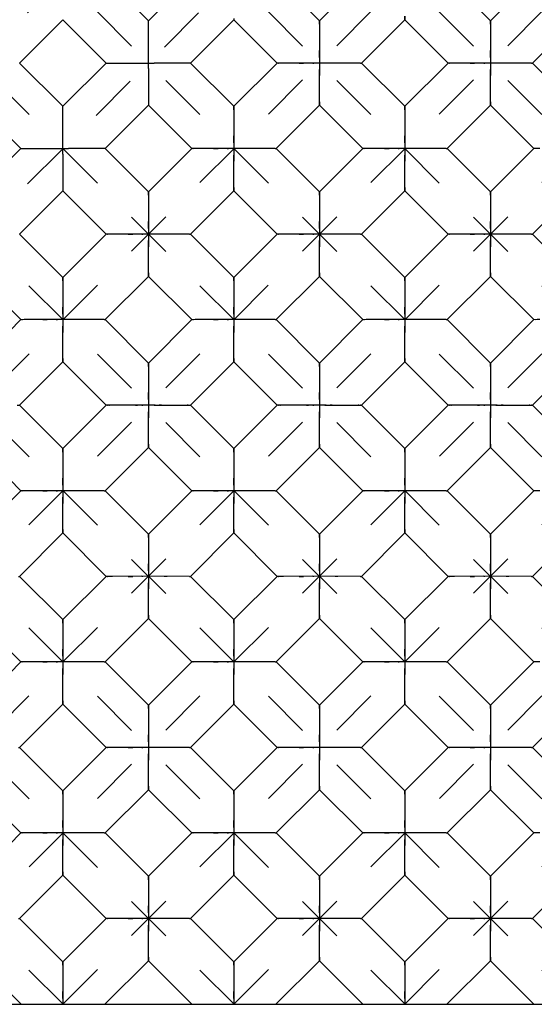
# Model space of a CAD drawing. Header units: inches. Extents: x 0 to 17, y 0 to 11.
# Tile 4 of 17: x 5.5 to 6.6, y 2.6 to 4.6. Entities that reach past the tile are written whole.
import ezdxf

# ---------------------------------------------------------------- set-up
doc = ezdxf.new("R2010")
doc.units = ezdxf.units.IN
doc.header["$LTSCALE"] = 0.935
doc.header["$MEASUREMENT"] = 0
doc.linetypes.add('HIDDEN', pattern=[0.2, 0.1, -0.1])
doc.layers.get('0').update_dxf_attribs({"linetype": 'CONTINUOUS'})
doc.layers.add('03___PRT_ALL_CURVES', color=7, linetype='CONTINUOUS')
doc.layers.add('DEFAULT_2', color=8, linetype='HIDDEN')

msp = doc.modelspace()

# ---------------------------------------------------------------- linework, layer by layer
at = {"color": 7, "linetype": 'Continuous'}
for p, q in [((5.6678, 4.7026), (5.7573, 4.613)), ((5.7573, 4.613), (5.8469, 4.7026)), ((6.1109, 4.613), (6.0214, 4.7026)), ((6.2004, 4.7026), (6.1109, 4.613)), ((6.4644, 4.613), (6.3749, 4.7026)), ((6.554, 4.7026), (6.4644, 4.613)), ((5.5806, 4.6153), (5.491, 4.5258)), ((5.6701, 4.5258), (5.5806, 4.6153)), ((5.7573, 4.5142), (5.7573, 4.6076)), ((5.8446, 4.5258), (5.9341, 4.6153)), ((5.9341, 4.6175), (5.9341, 4.6153)), ((6.0236, 4.5258), (5.9341, 4.6153)), ((6.1109, 4.613), (6.1109, 4.6109)), ((6.2877, 4.6153), (6.1981, 4.5258)), ((6.3772, 4.5258), (6.2877, 4.6153)), ((6.4644, 4.613), (6.4645, 4.6109)), ((6.6412, 4.6153), (6.5517, 4.5258)), ((5.491, 4.5258), (5.5806, 4.4363)), ((5.5806, 4.4363), (5.6701, 4.5258)), ((5.8392, 4.5258), (5.7689, 4.5258)), ((5.8446, 4.5258), (5.9341, 4.4363)), ((6.0236, 4.5258), (5.9341, 4.4363)), ((6.0971, 4.5258), (6.0364, 4.5258)), ((6.196, 4.5258), (6.0971, 4.5258)), ((6.196, 4.5258), (6.1981, 4.5258)), ((6.2877, 4.4363), (6.1981, 4.5258)), ((6.3772, 4.5258), (6.2877, 4.4363)), ((6.4507, 4.5258), (6.3899, 4.5258)), ((6.5495, 4.5258), (6.4507, 4.5258)), ((6.5495, 4.5258), (6.5517, 4.5258)), ((6.6412, 4.4363), (6.5517, 4.5258)), ((5.7573, 4.5142), (5.7573, 4.444)), ((5.4933, 4.349), (5.4038, 4.4385)), ((5.7573, 4.4385), (5.6678, 4.349)), ((5.8469, 4.349), (5.7573, 4.4385)), ((5.9341, 4.4363), (5.9341, 4.4341)), ((6.1109, 4.4385), (6.0214, 4.349)), ((6.2004, 4.349), (6.1109, 4.4385)), ((6.2877, 4.4363), (6.2877, 4.4341)), ((6.4644, 4.4385), (6.3749, 4.349)), ((6.554, 4.349), (6.4644, 4.4385)), ((5.5805, 4.3375), (5.5806, 4.4308)), ((5.4038, 4.2595), (5.4933, 4.349)), ((5.5805, 4.3375), (5.5806, 4.2673)), ((5.6624, 4.349), (5.5921, 4.3491)), ((5.6678, 4.349), (5.7573, 4.2595)), ((5.8469, 4.349), (5.7573, 4.2595)), ((5.9203, 4.3491), (5.8596, 4.349)), ((6.0192, 4.349), (5.9203, 4.3491)), ((6.0192, 4.349), (6.0214, 4.349)), ((6.0214, 4.349), (6.1109, 4.2595)), ((6.2004, 4.349), (6.1109, 4.2595)), ((6.2739, 4.3491), (6.2132, 4.349)), ((6.3727, 4.349), (6.2739, 4.3491)), ((6.3727, 4.349), (6.3749, 4.349)), ((6.4644, 4.2595), (6.3749, 4.349)), ((6.554, 4.349), (6.4644, 4.2595)), ((5.5806, 4.2618), (5.491, 4.1722)), ((5.6701, 4.1722), (5.5806, 4.2618)), ((5.7573, 4.2595), (5.7574, 4.2573)), ((5.9341, 4.2618), (5.8446, 4.1722)), ((6.0236, 4.1722), (5.9341, 4.2618)), ((6.1109, 4.2595), (6.1109, 4.2573)), ((6.2877, 4.2618), (6.1981, 4.1722)), ((6.3772, 4.1722), (6.2877, 4.2618)), ((6.4644, 4.2595), (6.4645, 4.2573)), ((6.6412, 4.2618), (6.5517, 4.1722)), ((5.491, 4.1722), (5.5806, 4.0827)), ((5.6701, 4.1722), (5.5806, 4.0827)), ((5.7436, 4.1723), (5.6828, 4.1722)), ((5.8424, 4.1723), (5.7436, 4.1723)), ((5.8424, 4.1723), (5.8446, 4.1722)), ((5.8446, 4.1722), (5.9341, 4.0827)), ((6.0236, 4.1722), (5.9341, 4.0827)), ((6.0971, 4.1723), (6.0364, 4.1722)), ((6.196, 4.1723), (6.0971, 4.1723)), ((6.196, 4.1723), (6.1981, 4.1722)), ((6.1981, 4.1722), (6.2877, 4.0827)), ((6.3772, 4.1722), (6.2877, 4.0827)), ((6.4507, 4.1723), (6.3899, 4.1722)), ((6.5495, 4.1723), (6.4507, 4.1723)), ((6.5495, 4.1723), (6.5517, 4.1722)), ((6.6412, 4.0827), (6.5517, 4.1722)), ((5.4933, 3.9955), (5.4038, 4.085)), ((5.5806, 4.0827), (5.5806, 4.0806)), ((5.7573, 4.085), (5.6678, 3.9955)), ((5.8469, 3.9955), (5.7573, 4.085)), ((5.9341, 4.0827), (5.9341, 4.0806)), ((6.1109, 4.085), (6.0214, 3.9955)), ((6.2004, 3.9955), (6.1109, 4.085)), ((6.2877, 4.0827), (6.2877, 4.0806)), ((6.4644, 4.085), (6.3749, 3.9955)), ((6.554, 3.9955), (6.4644, 4.085)), ((5.4933, 3.9955), (5.4038, 3.9059)), ((5.5668, 3.9955), (5.506, 3.9955)), ((5.6656, 3.9955), (5.5668, 3.9955)), ((5.6656, 3.9955), (5.6678, 3.9955)), ((5.6678, 3.9955), (5.7573, 3.9059)), ((5.8469, 3.9955), (5.7573, 3.9059)), ((5.9203, 3.9955), (5.8596, 3.9955)), ((6.0192, 3.9955), (5.9203, 3.9955)), ((6.0192, 3.9955), (6.0214, 3.9955)), ((6.0214, 3.9955), (6.1109, 3.9059)), ((6.2004, 3.9955), (6.1109, 3.9059)), ((6.2739, 3.9955), (6.2132, 3.9955)), ((6.3727, 3.9955), (6.2739, 3.9955)), ((6.3727, 3.9955), (6.3749, 3.9955)), ((6.3749, 3.9955), (6.4644, 3.9059)), ((6.554, 3.9955), (6.4644, 3.9059)), ((5.5806, 3.9082), (5.491, 3.8187)), ((5.6701, 3.8187), (5.5806, 3.9082)), ((5.9341, 3.9082), (5.8446, 3.8187)), ((6.0236, 3.8187), (5.9341, 3.9082)), ((6.2877, 3.9082), (6.1981, 3.8187)), ((6.3772, 3.8187), (6.2877, 3.9082)), ((6.6412, 3.9082), (6.5517, 3.8187)), ((5.7573, 3.9059), (5.7574, 3.9038)), ((6.1109, 3.9059), (6.1109, 3.9038)), ((6.4644, 3.9059), (6.4645, 3.9038)), ((5.491, 3.8187), (5.5806, 3.7292)), ((5.6701, 3.8187), (5.5806, 3.7292)), ((5.7689, 3.8187), (5.7798, 3.8187)), ((5.7798, 3.8187), (5.8392, 3.8187)), ((5.8446, 3.8187), (5.9341, 3.7292)), ((6.0236, 3.8187), (5.9341, 3.7292)), ((6.1224, 3.8187), (6.1333, 3.8187)), ((6.1333, 3.8187), (6.1927, 3.8187)), ((6.1981, 3.8187), (6.2877, 3.7292)), ((6.3772, 3.8187), (6.2877, 3.7292)), ((6.476, 3.8187), (6.4869, 3.8187)), ((6.4869, 3.8187), (6.5463, 3.8187)), ((6.5517, 3.8187), (6.6412, 3.7292)), ((5.4933, 3.6419), (5.4038, 3.7314)), ((5.5806, 3.7292), (5.5806, 3.727)), ((5.7573, 3.7314), (5.6678, 3.6419)), ((5.8469, 3.6419), (5.7573, 3.7314)), ((5.9341, 3.7292), (5.9341, 3.727)), ((6.1109, 3.7314), (6.0214, 3.6419)), ((6.2004, 3.6419), (6.1109, 3.7314)), ((6.2877, 3.7292), (6.2877, 3.727)), ((6.4644, 3.7314), (6.3749, 3.6419)), ((6.554, 3.6419), (6.4644, 3.7314)), ((5.4933, 3.6419), (5.4038, 3.5524)), ((5.5668, 3.642), (5.506, 3.6419)), ((5.6656, 3.6419), (5.5668, 3.642)), ((5.6656, 3.6419), (5.6678, 3.6419)), ((5.6678, 3.6419), (5.7573, 3.5524)), ((5.8469, 3.6419), (5.7573, 3.5524)), ((5.9203, 3.642), (5.8596, 3.6419)), ((6.0192, 3.6419), (5.9203, 3.642)), ((6.0192, 3.6419), (6.0214, 3.6419)), ((6.0214, 3.6419), (6.1109, 3.5524)), ((6.2004, 3.6419), (6.1109, 3.5524)), ((6.2739, 3.642), (6.2132, 3.6419)), ((6.3727, 3.6419), (6.2739, 3.642)), ((6.3727, 3.6419), (6.3749, 3.6419)), ((6.3749, 3.6419), (6.4644, 3.5524)), ((6.554, 3.6419), (6.4644, 3.5524)), ((5.5806, 3.5547), (5.491, 3.4651)), ((5.6701, 3.4651), (5.5806, 3.5547)), ((5.7573, 3.5524), (5.7574, 3.5502)), ((5.9341, 3.5547), (5.8446, 3.4651)), ((6.0236, 3.4651), (5.9341, 3.5547)), ((6.1109, 3.5524), (6.1109, 3.5502)), ((6.2877, 3.5547), (6.1981, 3.4651)), ((6.3772, 3.4651), (6.2877, 3.5547)), ((6.4644, 3.5524), (6.4645, 3.5502)), ((6.6412, 3.5547), (6.5517, 3.4651)), ((5.4889, 3.4651), (5.491, 3.4651)), ((5.491, 3.4651), (5.5806, 3.3756)), ((5.6701, 3.4651), (5.5806, 3.3756)), ((5.7436, 3.4652), (5.6828, 3.4651)), ((5.8424, 3.4651), (5.7436, 3.4652)), ((5.8424, 3.4651), (5.8446, 3.4651)), ((5.8446, 3.4651), (5.9341, 3.3756)), ((6.0236, 3.4651), (5.9341, 3.3756)), ((6.0971, 3.4652), (6.0364, 3.4651)), ((6.196, 3.4651), (6.0971, 3.4652)), ((6.196, 3.4651), (6.1981, 3.4651)), ((6.1981, 3.4651), (6.2877, 3.3756)), ((6.3772, 3.4651), (6.2877, 3.3756)), ((6.4507, 3.4652), (6.3899, 3.4651)), ((6.5495, 3.4651), (6.4507, 3.4652)), ((6.5495, 3.4651), (6.5517, 3.4651)), ((6.5517, 3.4651), (6.6412, 3.3756)), ((5.4933, 3.2884), (5.4038, 3.3779)), ((5.7573, 3.3779), (5.6678, 3.2884)), ((5.8469, 3.2884), (5.7573, 3.3779)), ((6.1109, 3.3779), (6.0214, 3.2884)), ((6.2004, 3.2884), (6.1109, 3.3779)), ((6.4644, 3.3779), (6.3749, 3.2884)), ((6.554, 3.2884), (6.4644, 3.3779)), ((5.5806, 3.3756), (5.5806, 3.3735)), ((5.9341, 3.3756), (5.9341, 3.3735)), ((6.2877, 3.3756), (6.2877, 3.3735)), ((5.4933, 3.2884), (5.4038, 3.1988)), ((5.5668, 3.2884), (5.506, 3.2884)), ((5.6656, 3.2884), (5.5668, 3.2884)), ((5.6656, 3.2884), (5.6678, 3.2884)), ((5.6678, 3.2884), (5.7573, 3.1988)), ((5.8469, 3.2884), (5.7573, 3.1988)), ((5.9203, 3.2884), (5.8596, 3.2884)), ((6.0192, 3.2884), (5.9203, 3.2884)), ((6.0192, 3.2884), (6.0214, 3.2884)), ((6.0214, 3.2884), (6.1109, 3.1988)), ((6.2004, 3.2884), (6.1109, 3.1988)), ((6.2739, 3.2884), (6.2132, 3.2884)), ((6.3727, 3.2884), (6.2739, 3.2884)), ((6.3727, 3.2884), (6.3749, 3.2884)), ((6.3749, 3.2884), (6.4644, 3.1988)), ((6.554, 3.2884), (6.4644, 3.1988)), ((5.5806, 3.2011), (5.491, 3.1116)), ((5.6701, 3.1116), (5.5806, 3.2011)), ((5.7573, 3.1988), (5.7574, 3.1967)), ((5.9341, 3.2011), (5.8446, 3.1116)), ((6.0236, 3.1116), (5.9341, 3.2011)), ((6.1109, 3.1988), (6.1109, 3.1967)), ((6.2877, 3.2011), (6.1981, 3.1116)), ((6.3772, 3.1116), (6.2877, 3.2011)), ((6.4644, 3.1988), (6.4645, 3.1967)), ((6.6412, 3.2011), (6.5517, 3.1116)), ((5.4889, 3.1116), (5.491, 3.1116)), ((5.491, 3.1116), (5.5806, 3.0221)), ((5.6701, 3.1116), (5.5806, 3.0221)), ((5.7436, 3.1116), (5.6828, 3.1116)), ((5.8424, 3.1116), (5.7436, 3.1116)), ((5.8424, 3.1116), (5.8446, 3.1116)), ((5.8446, 3.1116), (5.9341, 3.0221)), ((6.0236, 3.1116), (5.9341, 3.0221)), ((6.0971, 3.1116), (6.0364, 3.1116)), ((6.196, 3.1116), (6.0971, 3.1116)), ((6.196, 3.1116), (6.1981, 3.1116)), ((6.1981, 3.1116), (6.2877, 3.0221)), ((6.3772, 3.1116), (6.2877, 3.0221)), ((6.4507, 3.1116), (6.3899, 3.1116)), ((6.5495, 3.1116), (6.4507, 3.1116)), ((6.5495, 3.1116), (6.5517, 3.1116)), ((6.5517, 3.1116), (6.6412, 3.0221)), ((5.4933, 2.9348), (5.4038, 3.0243)), ((5.5806, 3.0221), (5.5806, 3.0199)), ((5.7573, 3.0243), (5.6678, 2.9348)), ((5.8469, 2.9348), (5.7573, 3.0243)), ((5.9341, 3.0221), (5.9341, 3.0199)), ((6.1109, 3.0243), (6.0214, 2.9348)), ((6.2004, 2.9348), (6.1109, 3.0243)), ((6.2877, 3.0221), (6.2877, 3.0199)), ((6.4644, 3.0243), (6.3749, 2.9348)), ((6.554, 2.9348), (6.4644, 3.0243)), ((5.4933, 2.9348), (5.4038, 2.8453)), ((5.5668, 2.9349), (5.506, 2.9348)), ((5.6656, 2.9348), (5.5668, 2.9349)), ((5.6656, 2.9348), (5.6678, 2.9348)), ((5.6678, 2.9348), (5.7573, 2.8453)), ((5.8469, 2.9348), (5.7573, 2.8453)), ((5.9203, 2.9349), (5.8596, 2.9348)), ((6.0192, 2.9348), (5.9203, 2.9349)), ((6.0192, 2.9348), (6.0214, 2.9348)), ((6.0214, 2.9348), (6.1109, 2.8453)), ((6.2004, 2.9348), (6.1109, 2.8453)), ((6.2739, 2.9349), (6.2132, 2.9348)), ((6.3727, 2.9348), (6.2739, 2.9349)), ((6.3727, 2.9348), (6.3749, 2.9348)), ((6.3749, 2.9348), (6.4644, 2.8453)), ((6.554, 2.9348), (6.4644, 2.8453)), ((5.5806, 2.8476), (5.491, 2.758)), ((5.6701, 2.758), (5.5806, 2.8476)), ((5.7573, 2.8453), (5.7574, 2.8431)), ((5.9341, 2.8476), (5.8446, 2.758)), ((6.0236, 2.758), (5.9341, 2.8476)), ((6.1109, 2.8453), (6.1109, 2.8431)), ((6.2877, 2.8476), (6.1981, 2.758)), ((6.3772, 2.758), (6.2877, 2.8476)), ((6.4644, 2.8453), (6.4645, 2.8431)), ((6.6412, 2.8476), (6.5517, 2.758)), ((5.4889, 2.758), (5.491, 2.758)), ((5.491, 2.758), (5.5806, 2.6685)), ((5.6701, 2.758), (5.5806, 2.6685)), ((5.7436, 2.7581), (5.6828, 2.758)), ((5.8424, 2.758), (5.7436, 2.7581)), ((5.8424, 2.758), (5.8446, 2.758)), ((5.8446, 2.758), (5.9341, 2.6685)), ((6.0236, 2.758), (5.9341, 2.6685)), ((6.0971, 2.7581), (6.0364, 2.758)), ((6.196, 2.758), (6.0971, 2.7581)), ((6.196, 2.758), (6.1981, 2.758)), ((6.1981, 2.758), (6.2877, 2.6685)), ((6.3772, 2.758), (6.2877, 2.6685)), ((6.4507, 2.7581), (6.3899, 2.758)), ((6.5495, 2.758), (6.4507, 2.7581)), ((6.5495, 2.758), (6.5517, 2.758)), ((6.5517, 2.758), (6.6412, 2.6685)), ((5.4938, 2.5808), (5.4038, 2.6708)), ((5.5806, 2.6685), (5.5806, 2.6664)), ((5.7573, 2.6708), (5.6674, 2.5808)), ((5.8473, 2.5808), (5.7573, 2.6708)), ((5.9341, 2.6685), (5.9341, 2.6664)), ((6.1109, 2.6708), (6.0209, 2.5808)), ((6.2009, 2.5808), (6.1109, 2.6708)), ((6.2877, 2.6685), (6.2877, 2.6664)), ((6.3745, 2.5808), (6.4644, 2.6708)), ((6.5544, 2.5808), (6.4644, 2.6708)), ((3.9519, 2.5808), (11.4519, 2.5808))]:
    msp.add_line(p, q, dxfattribs=at)
for points in [[(6.2877, 4.6153), (6.2876, 4.6181), (6.2877, 4.6224)], [(5.7573, 4.6076), (5.7573, 4.6108), (5.7573, 4.613)], [(6.1109, 4.6109), (6.1109, 4.5373), (6.111, 4.5124)], [(6.4645, 4.6109), (6.4644, 4.5373), (6.4645, 4.5124)], [(5.6701, 4.5258), (5.6723, 4.5258), (5.6756, 4.5258)], [(5.6756, 4.5258), (5.7458, 4.5258), (5.7689, 4.5258)], [(5.8446, 4.5258), (5.8424, 4.5258), (5.8392, 4.5258)], [(6.0364, 4.5258), (6.0306, 4.5258), (6.0264, 4.5258), (6.0236, 4.5258)], [(6.3899, 4.5258), (6.3842, 4.5258), (6.3799, 4.5258), (6.3772, 4.5258)], [(6.1109, 4.4456), (6.1109, 4.4997), (6.111, 4.5124)], [(6.4644, 4.4456), (6.4644, 4.4997), (6.4645, 4.5124)], [(5.5806, 4.4308), (5.5805, 4.4341), (5.5806, 4.4363)], [(5.7573, 4.444), (5.7574, 4.4408), (5.7574, 4.4386)], [(6.1109, 4.4385), (6.1109, 4.4413), (6.1109, 4.4456)], [(6.4644, 4.4385), (6.4644, 4.4413), (6.4644, 4.4456)], [(5.9341, 4.4341), (5.9341, 4.3606), (5.9342, 4.3356)], [(6.2877, 4.4341), (6.2876, 4.3606), (6.2877, 4.3356)], [(5.4933, 4.349), (5.4955, 4.349), (5.4988, 4.349)], [(5.4988, 4.349), (5.569, 4.349), (5.5921, 4.3491)], [(5.6678, 4.349), (5.6656, 4.349), (5.6624, 4.349)], [(5.8596, 4.349), (5.8538, 4.349), (5.8496, 4.349), (5.8469, 4.349)], [(5.9341, 4.2689), (5.9341, 4.3229), (5.9342, 4.3356)], [(6.2132, 4.349), (6.2074, 4.349), (6.2031, 4.349), (6.2004, 4.349)], [(6.2877, 4.2689), (6.2877, 4.3229), (6.2877, 4.3356)], [(6.5667, 4.349), (6.561, 4.349), (6.5567, 4.349), (6.554, 4.349)], [(5.5806, 4.2673), (5.5806, 4.264), (5.5806, 4.2618)], [(5.7574, 4.2573), (5.7573, 4.1838), (5.7574, 4.1588)], [(5.9341, 4.2618), (5.9341, 4.2646), (5.9341, 4.2689)], [(6.1109, 4.2573), (6.1109, 4.1838), (6.111, 4.1588)], [(6.2877, 4.2618), (6.2876, 4.2646), (6.2877, 4.2689)], [(6.4645, 4.2573), (6.4644, 4.1838), (6.4645, 4.1588)], [(5.6828, 4.1722), (5.6771, 4.1722), (5.6728, 4.1722), (5.6701, 4.1722)], [(6.0364, 4.1722), (6.0306, 4.1722), (6.0264, 4.1722), (6.0236, 4.1722)], [(6.3899, 4.1722), (6.3842, 4.1722), (6.3799, 4.1722), (6.3772, 4.1722)], [(5.7573, 4.0921), (5.7573, 4.1461), (5.7574, 4.1588)], [(6.1109, 4.0921), (6.1109, 4.1461), (6.111, 4.1588)], [(6.4644, 4.0921), (6.4644, 4.1461), (6.4645, 4.1588)], [(5.7573, 4.085), (5.7573, 4.0878), (5.7573, 4.0921)], [(6.1109, 4.085), (6.1109, 4.0878), (6.1109, 4.0921)], [(6.4644, 4.085), (6.4644, 4.0878), (6.4644, 4.0921)], [(5.5806, 4.0806), (5.5805, 4.007), (5.5806, 3.982)], [(5.9341, 4.0806), (5.9341, 4.007), (5.9342, 3.982)], [(6.2877, 4.0806), (6.2876, 4.007), (6.2877, 3.982)], [(5.506, 3.9955), (5.5003, 3.9955), (5.496, 3.9954), (5.4933, 3.9955)], [(5.8596, 3.9955), (5.8538, 3.9955), (5.8496, 3.9954), (5.8469, 3.9955)], [(6.2132, 3.9955), (6.2074, 3.9955), (6.2031, 3.9954), (6.2004, 3.9955)], [(6.5667, 3.9955), (6.561, 3.9955), (6.5567, 3.9954), (6.554, 3.9955)], [(5.5806, 3.9153), (5.5806, 3.9693), (5.5806, 3.982)], [(5.9341, 3.9153), (5.9341, 3.9693), (5.9342, 3.982)], [(6.2877, 3.9153), (6.2877, 3.9693), (6.2877, 3.982)], [(5.5806, 3.9082), (5.5805, 3.911), (5.5806, 3.9153)], [(5.9341, 3.9082), (5.9341, 3.911), (5.9341, 3.9153)], [(6.2877, 3.9082), (6.2876, 3.911), (6.2877, 3.9153)], [(5.7574, 3.9038), (5.7573, 3.8302), (5.7574, 3.8053)], [(6.1109, 3.9038), (6.1109, 3.8302), (6.111, 3.8053)], [(6.4645, 3.9038), (6.4644, 3.8302), (6.4645, 3.8053)], [(5.4856, 3.8187), (5.4889, 3.8187), (5.491, 3.8187)], [(5.7307, 3.8187), (5.6771, 3.8187), (5.6728, 3.8187), (5.6701, 3.8187)], [(5.7689, 3.8187), (5.7436, 3.8187), (5.7307, 3.8187)], [(5.7573, 3.7385), (5.7573, 3.7926), (5.7574, 3.8053)], [(5.8392, 3.8187), (5.8424, 3.8187), (5.8446, 3.8187)], [(6.0843, 3.8187), (6.0306, 3.8187), (6.0264, 3.8187), (6.0236, 3.8187)], [(6.1224, 3.8187), (6.0971, 3.8187), (6.0843, 3.8187)], [(6.1109, 3.7385), (6.1109, 3.7926), (6.111, 3.8053)], [(6.1927, 3.8187), (6.196, 3.8187), (6.1981, 3.8187)], [(6.4378, 3.8187), (6.3842, 3.8187), (6.3799, 3.8187), (6.3772, 3.8187)], [(6.476, 3.8187), (6.4507, 3.8187), (6.4378, 3.8187)], [(6.4644, 3.7385), (6.4644, 3.7926), (6.4645, 3.8053)], [(6.5463, 3.8187), (6.5495, 3.8187), (6.5517, 3.8187)], [(5.5806, 3.727), (5.5805, 3.6534), (5.5806, 3.6285)], [(5.7573, 3.7314), (5.7573, 3.7342), (5.7573, 3.7385)], [(5.9341, 3.727), (5.9341, 3.6534), (5.9342, 3.6285)], [(6.1109, 3.7314), (6.1109, 3.7342), (6.1109, 3.7385)], [(6.2877, 3.727), (6.2876, 3.6534), (6.2877, 3.6285)], [(6.4644, 3.7314), (6.4644, 3.7342), (6.4644, 3.7385)], [(5.506, 3.6419), (5.5003, 3.6419), (5.496, 3.6419), (5.4933, 3.6419)], [(5.8596, 3.6419), (5.8538, 3.6419), (5.8496, 3.6419), (5.8469, 3.6419)], [(6.2132, 3.6419), (6.2074, 3.6419), (6.2031, 3.6419), (6.2004, 3.6419)], [(6.5667, 3.6419), (6.561, 3.6419), (6.5567, 3.6419), (6.554, 3.6419)], [(5.5806, 3.5618), (5.5806, 3.6158), (5.5806, 3.6285)], [(5.9341, 3.5618), (5.9341, 3.6158), (5.9342, 3.6285)], [(6.2877, 3.5618), (6.2877, 3.6158), (6.2877, 3.6285)], [(5.5806, 3.5547), (5.5805, 3.5575), (5.5806, 3.5618)], [(5.9341, 3.5547), (5.9341, 3.5575), (5.9341, 3.5618)], [(6.2877, 3.5547), (6.2876, 3.5575), (6.2877, 3.5618)], [(5.7574, 3.5502), (5.7573, 3.4767), (5.7574, 3.4517)], [(6.1109, 3.5502), (6.1109, 3.4767), (6.111, 3.4517)], [(6.4645, 3.5502), (6.4644, 3.4767), (6.4645, 3.4517)], [(5.6828, 3.4651), (5.6771, 3.4651), (5.6728, 3.4651), (5.6701, 3.4651)], [(6.0364, 3.4651), (6.0306, 3.4651), (6.0264, 3.4651), (6.0236, 3.4651)], [(6.3899, 3.4651), (6.3842, 3.4651), (6.3799, 3.4651), (6.3772, 3.4651)], [(5.7573, 3.385), (5.7573, 3.439), (5.7574, 3.4517)], [(6.1109, 3.385), (6.1109, 3.439), (6.111, 3.4517)], [(6.4644, 3.385), (6.4644, 3.439), (6.4645, 3.4517)], [(5.7573, 3.3779), (5.7573, 3.3807), (5.7573, 3.385)], [(6.1109, 3.3779), (6.1109, 3.3807), (6.1109, 3.385)], [(6.4644, 3.3779), (6.4644, 3.3807), (6.4644, 3.385)], [(5.5806, 3.3735), (5.5805, 3.2999), (5.5806, 3.2749)], [(5.9341, 3.3735), (5.9341, 3.2999), (5.9342, 3.2749)], [(6.2877, 3.3735), (6.2876, 3.2999), (6.2877, 3.2749)], [(5.506, 3.2884), (5.5003, 3.2884), (5.496, 3.2883), (5.4933, 3.2884)], [(5.8596, 3.2884), (5.8538, 3.2884), (5.8496, 3.2883), (5.8469, 3.2884)], [(6.2132, 3.2884), (6.2074, 3.2884), (6.2031, 3.2883), (6.2004, 3.2884)], [(6.5667, 3.2884), (6.561, 3.2884), (6.5567, 3.2883), (6.554, 3.2884)], [(5.5806, 3.2082), (5.5806, 3.2622), (5.5806, 3.2749)], [(5.9341, 3.2082), (5.9341, 3.2622), (5.9342, 3.2749)], [(6.2877, 3.2082), (6.2877, 3.2622), (6.2877, 3.2749)], [(5.5806, 3.2011), (5.5805, 3.2039), (5.5806, 3.2082)], [(5.7574, 3.1967), (5.7573, 3.1231), (5.7574, 3.0982)], [(5.9341, 3.2011), (5.9341, 3.2039), (5.9341, 3.2082)], [(6.1109, 3.1967), (6.1109, 3.1231), (6.111, 3.0982)], [(6.2877, 3.2011), (6.2876, 3.2039), (6.2877, 3.2082)], [(6.4645, 3.1967), (6.4644, 3.1231), (6.4645, 3.0982)], [(5.6828, 3.1116), (5.6771, 3.1116), (5.6728, 3.1116), (5.6701, 3.1116)], [(5.7573, 3.0314), (5.7573, 3.0855), (5.7574, 3.0982)], [(6.0364, 3.1116), (6.0306, 3.1116), (6.0264, 3.1116), (6.0236, 3.1116)], [(6.1109, 3.0314), (6.1109, 3.0855), (6.111, 3.0982)], [(6.3899, 3.1116), (6.3842, 3.1116), (6.3799, 3.1116), (6.3772, 3.1116)], [(6.4644, 3.0314), (6.4644, 3.0855), (6.4645, 3.0982)], [(5.5806, 3.0199), (5.5805, 2.9463), (5.5806, 2.9214)], [(5.7573, 3.0243), (5.7573, 3.0271), (5.7573, 3.0314)], [(5.9341, 3.0199), (5.9341, 2.9463), (5.9342, 2.9214)], [(6.1109, 3.0243), (6.1109, 3.0271), (6.1109, 3.0314)], [(6.2877, 3.0199), (6.2876, 2.9463), (6.2877, 2.9214)], [(6.4644, 3.0243), (6.4644, 3.0271), (6.4644, 3.0314)], [(5.506, 2.9348), (5.5003, 2.9348), (5.496, 2.9348), (5.4933, 2.9348)], [(5.8596, 2.9348), (5.8538, 2.9348), (5.8496, 2.9348), (5.8469, 2.9348)], [(6.2132, 2.9348), (6.2074, 2.9348), (6.2031, 2.9348), (6.2004, 2.9348)], [(6.5667, 2.9348), (6.561, 2.9348), (6.5567, 2.9348), (6.554, 2.9348)], [(5.5806, 2.8547), (5.5806, 2.9087), (5.5806, 2.9214)], [(5.9341, 2.8547), (5.9341, 2.9087), (5.9342, 2.9214)], [(6.2877, 2.8547), (6.2877, 2.9087), (6.2877, 2.9214)], [(5.5806, 2.8476), (5.5805, 2.8503), (5.5806, 2.8547)], [(5.9341, 2.8476), (5.9341, 2.8503), (5.9341, 2.8547)], [(6.2877, 2.8476), (6.2876, 2.8503), (6.2877, 2.8547)], [(5.7574, 2.8431), (5.7573, 2.7696), (5.7574, 2.7446)], [(6.1109, 2.8431), (6.1109, 2.7696), (6.111, 2.7446)], [(6.4645, 2.8431), (6.4644, 2.7696), (6.4645, 2.7446)], [(5.6828, 2.758), (5.6771, 2.758), (5.6728, 2.758), (5.6701, 2.758)], [(6.0364, 2.758), (6.0306, 2.758), (6.0264, 2.758), (6.0236, 2.758)], [(6.3899, 2.758), (6.3842, 2.758), (6.3799, 2.758), (6.3772, 2.758)], [(5.7573, 2.6779), (5.7573, 2.7319), (5.7574, 2.7446)], [(6.1109, 2.6779), (6.1109, 2.7319), (6.111, 2.7446)], [(6.4644, 2.6779), (6.4644, 2.7319), (6.4645, 2.7446)], [(5.5806, 2.6664), (5.5805, 2.5926), (5.5806, 2.5808)], [(5.7573, 2.6708), (5.7573, 2.6736), (5.7573, 2.6779)], [(5.9341, 2.6664), (5.9341, 2.5926), (5.9341, 2.5808)], [(6.1109, 2.6708), (6.1109, 2.6736), (6.1109, 2.6779)], [(6.2877, 2.6664), (6.2876, 2.5926), (6.2877, 2.5808)], [(6.4644, 2.6708), (6.4644, 2.6736), (6.4644, 2.6779)]]:
    msp.add_lwpolyline(points, dxfattribs=at)
at = {"layer": '03___PRT_ALL_CURVES', "color": 8, "linetype": 'HIDDEN'}
for p, q in [((3.9519, 3.0739), (7.3488, 6.4708)), ((3.9519, 2.7203), (7.7023, 6.4708)), ((8.0559, 6.4708), (4.1659, 2.5808)), ((8.0559, 2.5808), (4.1659, 6.4708)), ((8.4094, 6.4708), (4.5194, 2.5808)), ((8.4094, 2.5808), (4.5194, 6.4708)), ((8.763, 6.4708), (4.873, 2.5808)), ((9.1166, 6.4708), (5.2266, 2.5808)), ((9.4701, 6.4708), (5.5801, 2.5808)), ((9.8237, 6.4708), (5.9337, 2.5808)), ((10.1772, 6.4708), (6.2872, 2.5808)), ((7.7023, 2.5808), (3.9519, 6.3312)), ((7.3488, 2.5808), (3.9519, 5.9777)), ((6.9952, 2.5808), (3.9519, 5.6241)), ((6.6417, 2.5808), (3.9519, 5.2706)), ((6.2881, 2.5808), (3.9519, 4.917)), ((5.9346, 2.5808), (3.9519, 4.5635)), ((5.581, 2.5808), (3.9519, 4.2099))]:
    msp.add_line(p, q, dxfattribs=at)
at = {"layer": 'DEFAULT_2', "color": 8, "linetype": 'HIDDEN'}
for p, q in [((6.0258, 4.5258), (6.0264, 4.5258)), ((6.0689, 4.5258), (6.0783, 4.5258)), ((6.0971, 4.5258), (6.0994, 4.5258)), ((6.1493, 4.5258), (6.1435, 4.5258)), ((6.196, 4.5258), (6.1954, 4.5258)), ((6.3794, 4.5258), (6.3799, 4.5258)), ((6.4225, 4.5258), (6.4319, 4.5258)), ((6.4507, 4.5258), (6.4529, 4.5258)), ((6.5029, 4.5258), (6.497, 4.5258)), ((6.5495, 4.5258), (6.549, 4.5258)), ((6.1109, 4.5143), (6.1109, 4.4997)), ((6.4645, 4.5143), (6.4644, 4.4997)), ((5.849, 4.349), (5.8496, 4.349)), ((5.8921, 4.349), (5.9016, 4.349)), ((5.9203, 4.3491), (5.9226, 4.349)), ((5.9342, 4.3375), (5.9341, 4.3229)), ((5.9726, 4.349), (5.9667, 4.349)), ((6.0192, 4.349), (6.0186, 4.349)), ((6.2026, 4.349), (6.2031, 4.349)), ((6.2457, 4.349), (6.2551, 4.349)), ((6.2739, 4.3491), (6.2761, 4.349)), ((6.2877, 4.3375), (6.2877, 4.3229)), ((6.3261, 4.349), (6.3202, 4.349)), ((6.3727, 4.349), (6.3722, 4.349)), ((5.6723, 4.1722), (5.6728, 4.1722)), ((5.7154, 4.1722), (5.7248, 4.1722)), ((5.7436, 4.1723), (5.7458, 4.1723)), ((5.7958, 4.1722), (5.7899, 4.1722)), ((5.8424, 4.1723), (5.8419, 4.1723)), ((6.0258, 4.1722), (6.0264, 4.1722)), ((6.0689, 4.1722), (6.0783, 4.1722)), ((6.0971, 4.1723), (6.0994, 4.1723)), ((6.1493, 4.1722), (6.1435, 4.1722)), ((6.196, 4.1723), (6.1954, 4.1723)), ((6.3794, 4.1722), (6.3799, 4.1722)), ((6.4225, 4.1722), (6.4319, 4.1722)), ((6.4507, 4.1723), (6.4529, 4.1723)), ((6.5029, 4.1722), (6.497, 4.1722)), ((6.5495, 4.1723), (6.549, 4.1723)), ((5.7574, 4.1607), (5.7573, 4.1461)), ((6.1109, 4.1607), (6.1109, 4.1461)), ((6.4645, 4.1607), (6.4644, 4.1461)), ((5.4955, 3.9954), (5.496, 3.9954)), ((5.5386, 3.9955), (5.548, 3.9955)), ((5.5668, 3.9955), (5.569, 3.9955)), ((5.619, 3.9955), (5.6131, 3.9955)), ((5.6656, 3.9955), (5.6651, 3.9955)), ((5.849, 3.9954), (5.8496, 3.9954)), ((5.8921, 3.9955), (5.9016, 3.9955)), ((5.9203, 3.9955), (5.9226, 3.9955)), ((5.9726, 3.9955), (5.9667, 3.9955)), ((6.0192, 3.9955), (6.0186, 3.9955)), ((6.2026, 3.9954), (6.2031, 3.9954)), ((6.2457, 3.9955), (6.2551, 3.9955)), ((6.2739, 3.9955), (6.2761, 3.9955)), ((6.3261, 3.9955), (6.3202, 3.9955)), ((6.3727, 3.9955), (6.3722, 3.9955)), ((5.5806, 3.9839), (5.5806, 3.9693)), ((5.9342, 3.9839), (5.9341, 3.9693)), ((6.2877, 3.9839), (6.2877, 3.9693)), ((5.6723, 3.8187), (5.6728, 3.8187)), ((5.6755, 3.8187), (5.6771, 3.8187)), ((5.7307, 3.8187), (5.7349, 3.8187)), ((5.7436, 3.8187), (5.7458, 3.8187)), ((5.7574, 3.8071), (5.7573, 3.7926)), ((5.7711, 3.8186), (5.7689, 3.8187)), ((5.784, 3.8187), (5.7798, 3.8187)), ((5.8392, 3.8187), (5.8376, 3.8187)), ((5.8424, 3.8187), (5.8419, 3.8187)), ((6.0258, 3.8187), (6.0264, 3.8187)), ((6.0291, 3.8187), (6.0306, 3.8187)), ((6.0843, 3.8187), (6.0885, 3.8187)), ((6.0971, 3.8187), (6.0994, 3.8187)), ((6.1109, 3.8071), (6.1109, 3.7926)), ((6.1247, 3.8186), (6.1224, 3.8187)), ((6.1375, 3.8187), (6.1333, 3.8187)), ((6.1927, 3.8187), (6.1912, 3.8187)), ((6.196, 3.8187), (6.1954, 3.8187)), ((6.3794, 3.8187), (6.3799, 3.8187)), ((6.3826, 3.8187), (6.3842, 3.8187)), ((6.4378, 3.8187), (6.442, 3.8187)), ((6.4507, 3.8187), (6.4529, 3.8187)), ((6.4645, 3.8071), (6.4644, 3.7926)), ((6.4782, 3.8186), (6.476, 3.8187)), ((6.4911, 3.8187), (6.4869, 3.8187)), ((6.5463, 3.8187), (6.5447, 3.8187)), ((6.5495, 3.8187), (6.549, 3.8187)), ((5.4955, 3.6419), (5.496, 3.6419)), ((5.5386, 3.6419), (5.548, 3.6419)), ((5.5668, 3.642), (5.569, 3.6419)), ((5.619, 3.6419), (5.6131, 3.6419)), ((5.6656, 3.6419), (5.6651, 3.6419)), ((5.849, 3.6419), (5.8496, 3.6419)), ((5.8921, 3.6419), (5.9016, 3.6419)), ((5.9203, 3.642), (5.9226, 3.6419)), ((5.9726, 3.6419), (5.9667, 3.6419)), ((6.0192, 3.6419), (6.0186, 3.6419)), ((6.2026, 3.6419), (6.2031, 3.6419)), ((6.2457, 3.6419), (6.2551, 3.6419)), ((6.2739, 3.642), (6.2761, 3.6419)), ((6.3261, 3.6419), (6.3202, 3.6419)), ((6.3727, 3.6419), (6.3722, 3.6419)), ((5.5806, 3.6304), (5.5806, 3.6158)), ((5.9342, 3.6304), (5.9341, 3.6158)), ((6.2877, 3.6304), (6.2877, 3.6158)), ((5.6723, 3.4651), (5.6728, 3.4651)), ((5.7154, 3.4651), (5.7248, 3.4651)), ((5.7436, 3.4652), (5.7458, 3.4652)), ((5.7958, 3.4651), (5.7899, 3.4651)), ((5.8424, 3.4651), (5.8419, 3.4651)), ((6.0258, 3.4651), (6.0264, 3.4651)), ((6.0689, 3.4651), (6.0783, 3.4651)), ((6.0971, 3.4652), (6.0994, 3.4652)), ((6.1493, 3.4651), (6.1435, 3.4651)), ((6.196, 3.4651), (6.1954, 3.4651)), ((6.3794, 3.4651), (6.3799, 3.4651)), ((6.4225, 3.4651), (6.4319, 3.4651)), ((6.4507, 3.4652), (6.4529, 3.4652)), ((6.5029, 3.4651), (6.497, 3.4651)), ((6.5495, 3.4651), (6.549, 3.4651)), ((5.7574, 3.4536), (5.7573, 3.439)), ((6.1109, 3.4536), (6.1109, 3.439)), ((6.4645, 3.4536), (6.4644, 3.439)), ((5.4955, 3.2883), (5.496, 3.2883)), ((5.5386, 3.2884), (5.548, 3.2884)), ((5.5668, 3.2884), (5.569, 3.2884)), ((5.5806, 3.2768), (5.5806, 3.2622)), ((5.619, 3.2884), (5.6131, 3.2884)), ((5.6656, 3.2884), (5.6651, 3.2884)), ((5.849, 3.2883), (5.8496, 3.2883)), ((5.8921, 3.2884), (5.9016, 3.2884)), ((5.9203, 3.2884), (5.9226, 3.2884)), ((5.9342, 3.2768), (5.9341, 3.2622)), ((5.9726, 3.2884), (5.9667, 3.2884)), ((6.0192, 3.2884), (6.0186, 3.2884)), ((6.2026, 3.2883), (6.2031, 3.2883)), ((6.2457, 3.2884), (6.2551, 3.2884)), ((6.2739, 3.2884), (6.2761, 3.2884)), ((6.2877, 3.2768), (6.2877, 3.2622)), ((6.3261, 3.2884), (6.3202, 3.2884)), ((6.3727, 3.2884), (6.3722, 3.2884)), ((5.6723, 3.1116), (5.6728, 3.1116)), ((5.7154, 3.1116), (5.7248, 3.1116)), ((5.7436, 3.1116), (5.7458, 3.1116)), ((5.7574, 3.1), (5.7573, 3.0855)), ((5.7958, 3.1116), (5.7899, 3.1116)), ((5.8424, 3.1116), (5.8419, 3.1116)), ((6.0258, 3.1116), (6.0264, 3.1116)), ((6.0689, 3.1116), (6.0783, 3.1116)), ((6.0971, 3.1116), (6.0994, 3.1116)), ((6.1109, 3.1), (6.1109, 3.0855)), ((6.1493, 3.1116), (6.1435, 3.1116)), ((6.196, 3.1116), (6.1954, 3.1116)), ((6.3794, 3.1116), (6.3799, 3.1116)), ((6.4225, 3.1116), (6.4319, 3.1116)), ((6.4507, 3.1116), (6.4529, 3.1116)), ((6.4645, 3.1), (6.4644, 3.0855)), ((6.5029, 3.1116), (6.497, 3.1116)), ((6.5495, 3.1116), (6.549, 3.1116)), ((5.4955, 2.9348), (5.496, 2.9348)), ((5.5386, 2.9348), (5.548, 2.9348)), ((5.5668, 2.9349), (5.569, 2.9348)), ((5.619, 2.9348), (5.6131, 2.9348)), ((5.6656, 2.9348), (5.6651, 2.9348)), ((5.849, 2.9348), (5.8496, 2.9348)), ((5.8921, 2.9348), (5.9016, 2.9348)), ((5.9203, 2.9349), (5.9226, 2.9348)), ((5.9726, 2.9348), (5.9667, 2.9348)), ((6.0192, 2.9348), (6.0186, 2.9348)), ((6.2026, 2.9348), (6.2031, 2.9348)), ((6.2457, 2.9348), (6.2551, 2.9348)), ((6.2739, 2.9349), (6.2761, 2.9348)), ((6.3261, 2.9348), (6.3202, 2.9348)), ((6.3727, 2.9348), (6.3722, 2.9348)), ((5.5806, 2.9233), (5.5806, 2.9087)), ((5.9342, 2.9233), (5.9341, 2.9087)), ((6.2877, 2.9233), (6.2877, 2.9087)), ((5.6723, 2.758), (5.6728, 2.758)), ((5.7154, 2.758), (5.7248, 2.758)), ((5.7436, 2.7581), (5.7458, 2.7581)), ((5.7958, 2.758), (5.7899, 2.758)), ((5.8424, 2.758), (5.8419, 2.758)), ((6.0258, 2.758), (6.0264, 2.758)), ((6.0689, 2.758), (6.0783, 2.758)), ((6.0971, 2.7581), (6.0994, 2.7581)), ((6.1493, 2.758), (6.1435, 2.758)), ((6.196, 2.758), (6.1954, 2.758)), ((6.3794, 2.758), (6.3799, 2.758)), ((6.4225, 2.758), (6.4319, 2.758)), ((6.4507, 2.7581), (6.4529, 2.7581)), ((6.5029, 2.758), (6.497, 2.758)), ((6.5495, 2.758), (6.549, 2.758)), ((5.7574, 2.7465), (5.7573, 2.7319)), ((6.1109, 2.7465), (6.1109, 2.7319)), ((6.4645, 2.7465), (6.4644, 2.7319))]:
    msp.add_line(p, q, dxfattribs=at)
for points in [[(6.2877, 4.6224), (6.2877, 4.6175), (6.2877, 4.6153)], [(6.1109, 4.6059), (6.1109, 4.6102), (6.1109, 4.613)], [(6.4644, 4.6059), (6.4645, 4.6102), (6.4644, 4.613)], [(6.1109, 4.5373), (6.1108, 4.5392), (6.1109, 4.5519)], [(6.4644, 4.5373), (6.4644, 4.5392), (6.4644, 4.5519)], [(5.9341, 4.4292), (5.9341, 4.4335), (5.9341, 4.4363)], [(6.1109, 4.4456), (6.1109, 4.4407), (6.1109, 4.4385)], [(6.2877, 4.4292), (6.2877, 4.4335), (6.2877, 4.4363)], [(6.4644, 4.4456), (6.4644, 4.4407), (6.4644, 4.4385)], [(5.9341, 4.3606), (5.9341, 4.3624), (5.9341, 4.3751)], [(6.2876, 4.3606), (6.2876, 4.3624), (6.2877, 4.3751)], [(5.7573, 4.2524), (5.7574, 4.2567), (5.7573, 4.2595)], [(5.9341, 4.2689), (5.9341, 4.2639), (5.9341, 4.2618)], [(6.1109, 4.2524), (6.1109, 4.2567), (6.1109, 4.2595)], [(6.2877, 4.2689), (6.2877, 4.2639), (6.2877, 4.2618)], [(6.4644, 4.2524), (6.4645, 4.2567), (6.4644, 4.2595)], [(5.7573, 4.1838), (5.7573, 4.1857), (5.7573, 4.1984)], [(6.1109, 4.1838), (6.1108, 4.1857), (6.1109, 4.1984)], [(6.4644, 4.1838), (6.4644, 4.1857), (6.4644, 4.1984)], [(5.7573, 4.0921), (5.7573, 4.0871), (5.7573, 4.085)], [(6.1109, 4.0921), (6.1109, 4.0871), (6.1109, 4.085)], [(6.4644, 4.0921), (6.4644, 4.0871), (6.4644, 4.085)], [(5.5806, 4.0756), (5.5806, 4.0799), (5.5806, 4.0827)], [(5.9341, 4.0756), (5.9341, 4.0799), (5.9341, 4.0827)], [(6.2877, 4.0756), (6.2877, 4.0799), (6.2877, 4.0827)], [(5.5805, 4.007), (5.5805, 4.0089), (5.5806, 4.0216)], [(5.9341, 4.007), (5.9341, 4.0089), (5.9341, 4.0216)], [(6.2876, 4.007), (6.2876, 4.0089), (6.2877, 4.0216)], [(5.5806, 3.9153), (5.5806, 3.9104), (5.5806, 3.9082)], [(5.9341, 3.9153), (5.9341, 3.9104), (5.9341, 3.9082)], [(6.2877, 3.9153), (6.2877, 3.9104), (6.2877, 3.9082)], [(5.7573, 3.8988), (5.7574, 3.9031), (5.7573, 3.9059)], [(6.1109, 3.8988), (6.1109, 3.9031), (6.1109, 3.9059)], [(6.4644, 3.8988), (6.4645, 3.9031), (6.4644, 3.9059)], [(5.7573, 3.8302), (5.7573, 3.8321), (5.7573, 3.8448)], [(6.1109, 3.8302), (6.1108, 3.8321), (6.1109, 3.8448)], [(6.4644, 3.8302), (6.4644, 3.8321), (6.4644, 3.8448)], [(5.5806, 3.722), (5.5806, 3.7264), (5.5806, 3.7292)], [(5.7573, 3.7385), (5.7573, 3.7336), (5.7573, 3.7314)], [(5.9341, 3.722), (5.9341, 3.7264), (5.9341, 3.7292)], [(6.1109, 3.7385), (6.1109, 3.7336), (6.1109, 3.7314)], [(6.2877, 3.722), (6.2877, 3.7264), (6.2877, 3.7292)], [(6.4644, 3.7385), (6.4644, 3.7336), (6.4644, 3.7314)], [(5.5805, 3.6534), (5.5805, 3.6553), (5.5806, 3.668)], [(5.9341, 3.6534), (5.9341, 3.6553), (5.9341, 3.668)], [(6.2876, 3.6534), (6.2876, 3.6553), (6.2877, 3.668)], [(5.5806, 3.5618), (5.5806, 3.5568), (5.5806, 3.5547)], [(5.9341, 3.5618), (5.9341, 3.5568), (5.9341, 3.5547)], [(6.2877, 3.5618), (6.2877, 3.5568), (6.2877, 3.5547)], [(5.7573, 3.5453), (5.7574, 3.5496), (5.7573, 3.5524)], [(6.1109, 3.5453), (6.1109, 3.5496), (6.1109, 3.5524)], [(6.4644, 3.5453), (6.4645, 3.5496), (6.4644, 3.5524)], [(5.7573, 3.4767), (5.7573, 3.4785), (5.7573, 3.4912)], [(6.1109, 3.4767), (6.1108, 3.4785), (6.1109, 3.4912)], [(6.4644, 3.4767), (6.4644, 3.4785), (6.4644, 3.4912)], [(5.7573, 3.385), (5.7573, 3.38), (5.7573, 3.3779)], [(6.1109, 3.385), (6.1109, 3.38), (6.1109, 3.3779)], [(6.4644, 3.385), (6.4644, 3.38), (6.4644, 3.3779)], [(5.5806, 3.3685), (5.5806, 3.3728), (5.5806, 3.3756)], [(5.9341, 3.3685), (5.9341, 3.3728), (5.9341, 3.3756)], [(6.2877, 3.3685), (6.2877, 3.3728), (6.2877, 3.3756)], [(5.5805, 3.2999), (5.5805, 3.3018), (5.5806, 3.3145)], [(5.9341, 3.2999), (5.9341, 3.3018), (5.9341, 3.3145)], [(6.2876, 3.2999), (6.2876, 3.3018), (6.2877, 3.3145)], [(5.5806, 3.2082), (5.5806, 3.2032), (5.5806, 3.2011)], [(5.7573, 3.1917), (5.7574, 3.196), (5.7573, 3.1988)], [(5.9341, 3.2082), (5.9341, 3.2032), (5.9341, 3.2011)], [(6.1109, 3.1917), (6.1109, 3.196), (6.1109, 3.1988)], [(6.2877, 3.2082), (6.2877, 3.2032), (6.2877, 3.2011)], [(6.4644, 3.1917), (6.4645, 3.196), (6.4644, 3.1988)], [(5.7573, 3.1231), (5.7573, 3.125), (5.7573, 3.1377)], [(6.1109, 3.1231), (6.1108, 3.125), (6.1109, 3.1377)], [(6.4644, 3.1231), (6.4644, 3.125), (6.4644, 3.1377)], [(5.5806, 3.0149), (5.5806, 3.0193), (5.5806, 3.0221)], [(5.7573, 3.0314), (5.7573, 3.0265), (5.7573, 3.0243)], [(5.9341, 3.0149), (5.9341, 3.0193), (5.9341, 3.0221)], [(6.1109, 3.0314), (6.1109, 3.0265), (6.1109, 3.0243)], [(6.2877, 3.0149), (6.2877, 3.0193), (6.2877, 3.0221)], [(6.4644, 3.0314), (6.4644, 3.0265), (6.4644, 3.0243)], [(5.5805, 2.9463), (5.5805, 2.9482), (5.5806, 2.9609)], [(5.9341, 2.9463), (5.9341, 2.9482), (5.9341, 2.9609)], [(6.2876, 2.9463), (6.2876, 2.9482), (6.2877, 2.9609)], [(5.5806, 2.8547), (5.5806, 2.8497), (5.5806, 2.8476)], [(5.9341, 2.8547), (5.9341, 2.8497), (5.9341, 2.8476)], [(6.2877, 2.8547), (6.2877, 2.8497), (6.2877, 2.8476)], [(5.7573, 2.8382), (5.7574, 2.8425), (5.7573, 2.8453)], [(6.1109, 2.8382), (6.1109, 2.8425), (6.1109, 2.8453)], [(6.4644, 2.8382), (6.4645, 2.8425), (6.4644, 2.8453)], [(5.7573, 2.7696), (5.7573, 2.7714), (5.7573, 2.7841)], [(6.1109, 2.7696), (6.1108, 2.7714), (6.1109, 2.7841)], [(6.4644, 2.7696), (6.4644, 2.7714), (6.4644, 2.7841)], [(5.5806, 2.6614), (5.5806, 2.6657), (5.5806, 2.6685)], [(5.7573, 2.6779), (5.7573, 2.6729), (5.7573, 2.6708)], [(5.9341, 2.6614), (5.9341, 2.6657), (5.9341, 2.6685)], [(6.1109, 2.6779), (6.1109, 2.6729), (6.1109, 2.6708)], [(6.2877, 2.6614), (6.2877, 2.6657), (6.2877, 2.6685)], [(6.4644, 2.6779), (6.4644, 2.6729), (6.4644, 2.6708)], [(5.5805, 2.5926), (5.5805, 2.5945), (5.5806, 2.6074)], [(5.9341, 2.5926), (5.9341, 2.5945), (5.9341, 2.6074)], [(6.2876, 2.5926), (6.2876, 2.5945), (6.2877, 2.6074)]]:
    msp.add_lwpolyline(points, dxfattribs=at)

doc.saveas('drawing.dxf')
